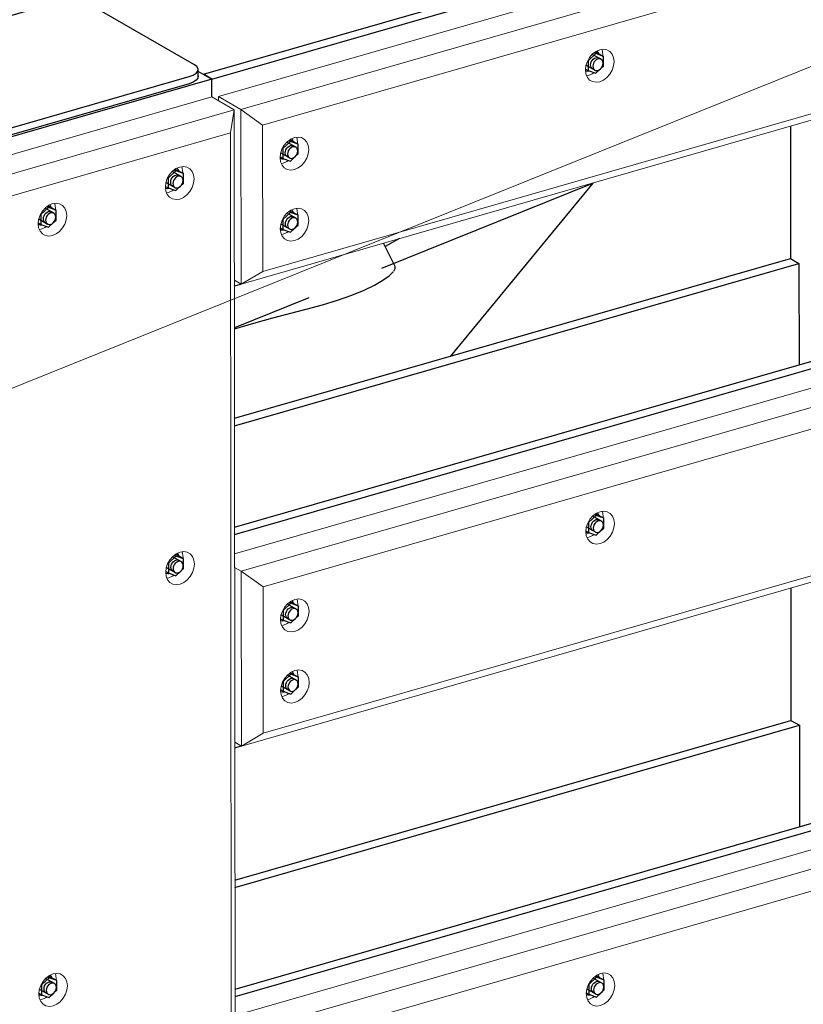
# Model space of a CAD drawing. Header units: millimetres. Extents: x -236694 to -141708, y -41476 to 103952.
# Tile 46 of 103: x -182808 to -181801, y -36517 to -35251. Entities that reach past the tile are written whole.
import ezdxf

# ---------------------------------------------------------------- set-up
doc = ezdxf.new("R2010")
doc.units = ezdxf.units.MM
for name, color, linetype, lineweight in [('N-CO-BC-BETONVORM-G', 50, 'Continuous', 25), ('N-CO-KC-KUNSTSTOFVORM-G', 7, 'Continuous', 13), ('N-CO-SC-STAALVORM-G', 10, 'Continuous', 25), ('X-XX-AL-VERWIJZING_DOORSNEDE-G-5', 8, 'Continuous', 18)]:
    doc.layers.add(name, color=color, linetype=linetype, lineweight=lineweight)

# ---------------------------------------------------------------- blocks, each defined once
blk = doc.blocks.new('NLI_Balk_Buis - ø813_20-3690250-3D dubbel geleidewerk')
at = {"layer": 'N-CO-SC-STAALVORM-G'}
for p, q in [((-235059.1, -35461.8), (-235329.9, -35570.9)), ((-235423.3, -35608.6), (-235518.9, -35647.1))]:
    blk.add_line(p, q, dxfattribs=at)
blk = doc.blocks.new('GM_afdekklepje - GM_afdekklepje-3582460-3D dubbel geleidewerk')
at = {"layer": 'N-CO-SC-STAALVORM-G'}
for p, q in [((-235744.2, -35227.9), (-236018.8, -35306.9)), ((-235570.5, -35308.9), (-235706.6, -35230.5)), ((-236030.2, -35315.9), (-236030.2, -35325)), ((-236025.3, -35322.2), (-235889.2, -35400.6)), ((-235851.6, -35403.2), (-235577, -35324.2)), ((-235565.6, -35324.4), (-235565.6, -35315.2)), ((-235889.2, -35409.7), (-236025.3, -35331.3)), ((-235577, -35333.3), (-235851.6, -35412.4))]:
    blk.add_line(p, q, dxfattribs=at)
for points in [[(-235706.6, -35230.5, 0), (-235711.4, -35228.4, 0), (-235717.3, -35226.9, 0), (-235724.1, -35226, 0), (-235731.1, -35225.9, 0), (-235738, -35226.5, 0), (-235744.2, -35227.9, 0)], [(-236018.8, -35306.9, 0), (-236024, -35308.8, 0), (-236027.7, -35311.3, 0), (-236029.8, -35314, 0), (-236030.1, -35316.9, 0), (-236028.5, -35319.7, 0), (-236025.3, -35322.2, 0)], [(-235577, -35324.2, 0), (-235571.9, -35322.3, 0), (-235568.1, -35319.8, 0), (-235566, -35317.1, 0), (-235565.7, -35314.2, 0), (-235567.3, -35311.4, 0), (-235570.5, -35308.9, 0)], [(-236025.3, -35331.3, 0), (-236028.5, -35328.8, 0), (-236030.1, -35326, 0), (-236030.2, -35325, 0)], [(-235565.7, -35323.4, 0), (-235566, -35326.2, 0), (-235568.1, -35329, 0), (-235571.9, -35331.4, 0), (-235577, -35333.3, 0)], [(-235889.2, -35400.6, 0), (-235884.4, -35402.7, 0), (-235878.5, -35404.2, 0), (-235871.7, -35405.1, 0), (-235864.7, -35405.2, 0), (-235857.8, -35404.6, 0), (-235851.6, -35403.2, 0)], [(-235851.6, -35412.4, 0), (-235857.8, -35413.7, 0), (-235864.7, -35414.3, 0), (-235871.7, -35414.2, 0), (-235878.5, -35413.4, 0), (-235884.4, -35411.8, 0), (-235889.2, -35409.7, 0)]]:
    blk.add_polyline3d(points, dxfattribs=at)
blk = doc.blocks.new('GM_Hakorit_2850 - GM_Hakorit_2850-3594086-3D dubbel geleidewerk')
at = {"layer": 'N-CO-KC-KUNSTSTOFVORM-G'}
for p, q in [((-235548, -35350.3), (-235874.8, -35444.4)), ((-235519.2, -35366.9), (-235548, -35350.3)), ((-235846, -35461), (-235519.2, -35366.9)), ((-235519.2, -35366.9), (-235524, -35396.5)), ((-235519.2, -35366.9), (-235517.1, -37970.2)), ((-235524, -35396.5), (-235818.1, -35481.2)), ((-235524, -35396.5), (-235521.9, -37963.3)), ((-235606.2, -35473.8), (-235603.7, -35473.3)), ((-235769.6, -35520.8), (-235767.1, -35520.3)), ((-235605.8, -35968.9), (-235603.3, -35968.4)), ((-235768.8, -36511), (-235766.3, -36510.5))]:
    blk.add_line(p, q, dxfattribs=at)
for points in [[(-235589.3, -35481.6, 0), (-235594, -35482.2, 0), (-235598.5, -35481.5, 0), (-235602.3, -35479.3, 0), (-235605.2, -35475.9, 0), (-235607, -35471.4, 0), (-235607.7, -35466.3, 0), (-235607.1, -35460.8, 0), (-235605.2, -35455.3, 0), (-235602.3, -35450.2, 0), (-235598.5, -35445.9, 0), (-235594.1, -35442.5, 0), (-235589.3, -35440.5, 0)], [(-235589.3, -35440.5, 0), (-235584.6, -35439.8, 0), (-235580.1, -35440.6, 0), (-235576.3, -35442.7, 0), (-235573.4, -35446.2, 0), (-235571.5, -35450.6, 0), (-235570.9, -35455.7, 0), (-235571.5, -35461.2, 0), (-235573.4, -35466.7, 0), (-235576.3, -35471.8, 0), (-235580.1, -35476.2, 0), (-235584.5, -35479.5, 0), (-235589.3, -35481.6, 0)], [(-235585.3, -35448.4, 0), (-235585.3, -35447.4, 0), (-235586, -35442.3, 0), (-235586.7, -35440, 0)], [(-235603.7, -35473.3, 0), (-235598.9, -35471.2, 0), (-235597, -35469.9, 0)], [(-235752.7, -35528.6, 0), (-235757.5, -35529.3, 0), (-235761.9, -35528.5, 0), (-235765.7, -35526.3, 0), (-235768.6, -35522.9, 0), (-235770.5, -35518.5, 0), (-235771.1, -35513.3, 0), (-235770.5, -35507.8, 0), (-235768.6, -35502.4, 0), (-235765.7, -35497.3, 0), (-235761.9, -35492.9, 0), (-235757.5, -35489.6, 0), (-235752.7, -35487.5, 0)], [(-235752.7, -35487.5, 0), (-235748, -35486.8, 0), (-235743.5, -35487.6, 0), (-235739.7, -35489.8, 0), (-235736.8, -35493.2, 0), (-235735, -35497.6, 0), (-235734.3, -35502.8, 0), (-235735, -35508.3, 0), (-235736.8, -35513.7, 0), (-235739.7, -35518.8, 0), (-235743.5, -35523.2, 0), (-235747.9, -35526.5, 0), (-235752.7, -35528.6, 0)], [(-235748.8, -35495.5, 0), (-235748.7, -35494.5, 0), (-235749.4, -35489.3, 0), (-235750.1, -35487, 0)], [(-235767.1, -35520.3, 0), (-235762.4, -35518.2, 0), (-235760.4, -35516.9, 0)], [(-235588.9, -35976.7, 0), (-235593.6, -35977.3, 0), (-235598.1, -35976.6, 0), (-235601.9, -35974.4, 0), (-235604.8, -35971, 0), (-235606.6, -35966.5, 0), (-235607.3, -35961.4, 0), (-235606.7, -35955.9, 0), (-235604.8, -35950.4, 0), (-235601.9, -35945.3, 0), (-235598.1, -35941, 0), (-235593.7, -35937.6, 0), (-235588.9, -35935.6, 0)], [(-235588.9, -35935.6, 0), (-235584.2, -35934.9, 0), (-235579.7, -35935.7, 0), (-235575.9, -35937.8, 0), (-235573, -35941.2, 0), (-235571.1, -35945.7, 0), (-235570.5, -35950.8, 0), (-235571.1, -35956.3, 0), (-235573, -35961.8, 0), (-235575.9, -35966.9, 0), (-235579.7, -35971.3, 0), (-235584.1, -35974.6, 0), (-235588.9, -35976.7, 0)], [(-235584.9, -35943.3, 0), (-235584.9, -35942.5, 0), (-235585.6, -35937.4, 0), (-235586.3, -35935.1, 0)], [(-235603.3, -35968.4, 0), (-235598.5, -35966.3, 0), (-235596.6, -35965, 0)], [(-235751.9, -36518.8, 0), (-235756.7, -36519.4, 0), (-235761.1, -36518.7, 0), (-235764.9, -36516.5, 0), (-235767.8, -36513.1, 0), (-235769.7, -36508.7, 0), (-235770.3, -36503.5, 0), (-235769.7, -36498, 0), (-235767.8, -36492.5, 0), (-235764.9, -36487.4, 0), (-235761.1, -36483.1, 0), (-235756.7, -36479.7, 0), (-235751.9, -36477.7, 0)], [(-235751.9, -36477.7, 0), (-235747.2, -36477, 0), (-235742.7, -36477.8, 0), (-235738.9, -36480, 0), (-235736, -36483.4, 0), (-235734.2, -36487.8, 0), (-235733.5, -36492.9, 0), (-235734.2, -36498.4, 0), (-235736, -36503.9, 0), (-235738.9, -36509, 0), (-235742.7, -36513.4, 0), (-235747.1, -36516.7, 0), (-235751.9, -36518.8, 0)], [(-235748, -36485.6, 0), (-235747.9, -36484.6, 0), (-235748.6, -36479.5, 0), (-235749.3, -36477.2, 0)], [(-235766.3, -36510.5, 0), (-235761.6, -36508.4, 0), (-235759.6, -36507.1, 0)]]:
    blk.add_polyline3d(points, dxfattribs=at)
blk = doc.blocks.new('GM_Hakorit_1100 - GM_Hakorit_1100-3713549-3D dubbel geleidewerk')
at = {"layer": 'N-CO-KC-KUNSTSTOFVORM-G'}
for p, q in [((-235539.5, -35349.7), (-234640.7, -35091)), ((-234640.7, -35091), (-234611.9, -35107.6)), ((-234611.9, -35107.6), (-235510.7, -35366.3)), ((-234616.7, -35137.3), (-234611.9, -35107.6)), ((-234611.9, -35107.6), (-234611.7, -35332.3)), ((-234616.7, -35137.3), (-235482.8, -35386.5)), ((-234616.5, -35325.4), (-234616.7, -35137.3)), ((-234653.6, -35184.9), (-234653.5, -35183.8)), ((-234653.5, -35276.2), (-234653.5, -35275.2)), ((-235045.8, -35297.7), (-235045.7, -35296.7)), ((-234616.5, -35325.4), (-235482.7, -35574.7)), ((-234611.7, -35332.3), (-234616.5, -35325.4)), ((-234611.7, -35332.3), (-235510.5, -35591)), ((-235539.5, -35349.7), (-235539.5, -35355.2)), ((-235510.7, -35366.3), (-235539.5, -35349.7)), ((-235510.5, -35591), (-235510.7, -35366.3)), ((-235510.7, -35366.3), (-235482.8, -35386.5)), ((-235482.8, -35386.5), (-235482.7, -35574.7)), ((-235438, -35410.6), (-235438, -35409.6)), ((-235437.9, -35501.9), (-235437.9, -35500.9)), ((-235482.7, -35574.7), (-235510.5, -35591)), ((-235519, -35586.1), (-235510.5, -35591))]:
    blk.add_line(p, q, dxfattribs=at)
for points in [[(-234675.9, -35202.7, 0), (-234675.3, -35197.2, 0), (-234673.4, -35191.7, 0), (-234670.5, -35186.6, 0), (-234666.7, -35182.3, 0), (-234662.3, -35178.9, 0), (-234657.5, -35176.9, 0), (-234652.8, -35176.2, 0), (-234648.3, -35177, 0), (-234644.5, -35179.2, 0), (-234641.6, -35182.6, 0), (-234639.8, -35187, 0), (-234639.1, -35192.1, 0)], [(-234653.5, -35183.8, 0), (-234654.2, -35178.7, 0), (-234654.9, -35176.4, 0)], [(-234639.1, -35192.1, 0), (-234639.7, -35197.6, 0), (-234641.6, -35203.1, 0), (-234644.5, -35208.2, 0), (-234648.3, -35212.6, 0), (-234652.7, -35215.9, 0), (-234657.5, -35218, 0), (-234662.3, -35218.6, 0), (-234666.7, -35217.9, 0), (-234670.5, -35215.7, 0), (-234673.4, -35212.3, 0), (-234675.3, -35207.9, 0), (-234675.9, -35202.7, 0)], [(-234674.4, -35210.2, 0), (-234671.9, -35209.7, 0), (-234667.1, -35207.6, 0), (-234665.2, -35206.3, 0)], [(-234675.8, -35294.1, 0), (-234675.2, -35288.6, 0), (-234673.4, -35283.1, 0), (-234670.4, -35278, 0), (-234666.6, -35273.6, 0), (-234662.2, -35270.3, 0), (-234657.5, -35268.2, 0), (-234652.7, -35267.5, 0), (-234648.3, -35268.3, 0), (-234644.4, -35270.5, 0), (-234641.5, -35273.9, 0), (-234639.7, -35278.3, 0), (-234639.1, -35283.5, 0)], [(-234653.5, -35275.2, 0), (-234654.1, -35270, 0), (-234654.9, -35267.8, 0)], [(-234639.1, -35283.5, 0), (-234639.7, -35289, 0), (-234641.5, -35294.5, 0), (-234644.4, -35299.6, 0), (-234648.2, -35303.9, 0), (-234652.7, -35307.3, 0), (-234657.4, -35309.3, 0), (-234662.2, -35310, 0), (-234666.6, -35309.2, 0), (-234670.4, -35307, 0), (-234673.3, -35303.6, 0), (-234675.2, -35299.2, 0), (-234675.8, -35294.1, 0)], [(-235068.1, -35315.6, 0), (-235067.5, -35310.1, 0), (-235065.6, -35304.6, 0), (-235062.7, -35299.5, 0), (-235058.9, -35295.1, 0), (-235054.5, -35291.8, 0), (-235049.7, -35289.7, 0), (-235045, -35289.1, 0), (-235040.5, -35289.9, 0), (-235036.7, -35292, 0), (-235033.8, -35295.4, 0), (-235032, -35299.9, 0), (-235031.3, -35305, 0)], [(-235045.7, -35296.7, 0), (-235046.4, -35291.6, 0), (-235047.1, -35289.3, 0)], [(-234674.3, -35301.5, 0), (-234671.8, -35301, 0), (-234667.1, -35298.9, 0), (-234665.1, -35297.7, 0)], [(-235031.3, -35305, 0), (-235032, -35310.5, 0), (-235033.8, -35316, 0), (-235036.7, -35321.1, 0), (-235040.5, -35325.5, 0), (-235044.9, -35328.8, 0), (-235049.7, -35330.9, 0), (-235054.5, -35331.5, 0), (-235058.9, -35330.7, 0), (-235062.7, -35328.6, 0), (-235065.6, -35325.2, 0), (-235067.5, -35320.7, 0), (-235068.1, -35315.6, 0)], [(-235066.6, -35323.1, 0), (-235064.1, -35322.6, 0), (-235059.4, -35320.5, 0), (-235057.4, -35319.2, 0)], [(-235460.3, -35428.5, 0), (-235459.7, -35423, 0), (-235457.9, -35417.5, 0), (-235454.9, -35412.4, 0), (-235451.1, -35408, 0), (-235446.7, -35404.7, 0), (-235441.9, -35402.6, 0), (-235437.2, -35402, 0), (-235432.8, -35402.7, 0), (-235428.9, -35404.9, 0), (-235426, -35408.3, 0), (-235424.2, -35412.7, 0), (-235423.5, -35417.9, 0)], [(-235438, -35409.6, 0), (-235438.6, -35404.4, 0), (-235439.3, -35402.2, 0)], [(-235423.5, -35417.9, 0), (-235424.2, -35423.4, 0), (-235426, -35428.9, 0), (-235428.9, -35434, 0), (-235432.7, -35438.3, 0), (-235437.2, -35441.7, 0), (-235441.9, -35443.7, 0), (-235446.7, -35444.4, 0), (-235451.1, -35443.6, 0), (-235454.9, -35441.5, 0), (-235457.8, -35438, 0), (-235459.7, -35433.6, 0), (-235460.3, -35428.5, 0)], [(-235458.8, -35435.9, 0), (-235456.3, -35435.4, 0), (-235451.6, -35433.4, 0), (-235449.6, -35432.1, 0)], [(-235460.2, -35519.8, 0), (-235459.6, -35514.3, 0), (-235457.8, -35508.8, 0), (-235454.9, -35503.7, 0), (-235451.1, -35499.4, 0), (-235446.6, -35496, 0), (-235441.9, -35494, 0), (-235437.1, -35493.3, 0), (-235432.7, -35494.1, 0), (-235428.9, -35496.2, 0), (-235425.9, -35499.7, 0), (-235424.1, -35504.1, 0), (-235423.5, -35509.2, 0)], [(-235437.9, -35500.9, 0), (-235438.5, -35495.8, 0), (-235439.3, -35493.5, 0)], [(-235423.5, -35509.2, 0), (-235424.1, -35514.7, 0), (-235425.9, -35520.2, 0), (-235428.8, -35525.3, 0), (-235432.6, -35529.7, 0), (-235437.1, -35533, 0), (-235441.8, -35535.1, 0), (-235446.6, -35535.7, 0), (-235451, -35535, 0), (-235454.8, -35532.8, 0), (-235457.8, -35529.4, 0), (-235459.6, -35525, 0), (-235460.2, -35519.8, 0)], [(-235458.7, -35527.3, 0), (-235456.3, -35526.8, 0), (-235451.5, -35524.7, 0), (-235449.5, -35523.4, 0)]]:
    blk.add_polyline3d(points, dxfattribs=at)
blk = doc.blocks.new('GM_Hakorit_1100 - GM_Hakorit_1100-V46-3D dubbel geleidewerk')
at = {"layer": 'N-CO-KC-KUNSTSTOFVORM-G'}
for p, q in [((-235518.7, -35937.6), (-234640.2, -35684.8)), ((-234640.2, -35684.8), (-234611.4, -35701.4)), ((-234611.4, -35701.4), (-235510.2, -35960.1)), ((-234616.2, -35731), (-234611.4, -35701.4)), ((-234611.4, -35701.4), (-234611.2, -35926.1)), ((-234616.2, -35731), (-235482.3, -35980.3)), ((-234616.1, -35919.2), (-234616.2, -35731)), ((-234653.1, -35778.6), (-234653.1, -35777.6)), ((-234653, -35869.9), (-234653, -35868.9)), ((-235045.3, -35891.5), (-235045.3, -35890.4)), ((-234616.1, -35919.2), (-235482.2, -36168.4)), ((-234611.2, -35926.1), (-234616.1, -35919.2)), ((-234611.2, -35926.1), (-235510.1, -36184.8)), ((-235510.2, -35960.1), (-235518.7, -35955.2)), ((-235510.1, -36184.8), (-235510.2, -35960.1)), ((-235510.2, -35960.1), (-235482.3, -35980.3)), ((-235482.3, -35980.3), (-235482.2, -36168.4)), ((-235437.5, -36004.3), (-235437.5, -36003.3)), ((-235437.4, -36095.7), (-235437.4, -36094.7)), ((-235482.2, -36168.4), (-235510.1, -36184.8)), ((-235518.5, -36179.9), (-235510.1, -36184.8))]:
    blk.add_line(p, q, dxfattribs=at)
for points in [[(-234675.4, -35796.5, 0), (-234674.8, -35791, 0), (-234673, -35785.5, 0), (-234670, -35780.4, 0), (-234666.2, -35776, 0), (-234661.8, -35772.7, 0), (-234657, -35770.6, 0), (-234652.3, -35769.9, 0), (-234647.9, -35770.7, 0), (-234644, -35772.9, 0), (-234641.1, -35776.3, 0), (-234639.3, -35780.7, 0), (-234638.6, -35785.9, 0)], [(-234653.1, -35777.6, 0), (-234653.7, -35772.4, 0), (-234654.4, -35770.2, 0)], [(-234638.6, -35785.9, 0), (-234639.3, -35791.4, 0), (-234641.1, -35796.9, 0), (-234644, -35802, 0), (-234647.8, -35806.3, 0), (-234652.3, -35809.6, 0), (-234657, -35811.7, 0), (-234661.8, -35812.4, 0), (-234666.2, -35811.6, 0), (-234670, -35809.4, 0), (-234672.9, -35806, 0), (-234674.8, -35801.6, 0), (-234675.4, -35796.5, 0)], [(-234673.9, -35803.9, 0), (-234671.4, -35803.4, 0), (-234666.7, -35801.3, 0), (-234664.7, -35800.1, 0)], [(-234675.3, -35887.8, 0), (-234674.7, -35882.3, 0), (-234672.9, -35876.8, 0), (-234670, -35871.7, 0), (-234666.2, -35867.4, 0), (-234661.7, -35864, 0), (-234657, -35862, 0), (-234652.2, -35861.3, 0), (-234647.8, -35862.1, 0), (-234644, -35864.2, 0), (-234641, -35867.7, 0), (-234639.2, -35872.1, 0), (-234638.6, -35877.2, 0)], [(-234653, -35868.9, 0), (-234653.6, -35863.8, 0), (-234654.4, -35861.5, 0)], [(-235067.6, -35909.3, 0), (-235067, -35903.8, 0), (-235065.2, -35898.3, 0), (-235062.3, -35893.2, 0), (-235058.4, -35888.9, 0), (-235054, -35885.6, 0), (-235049.3, -35883.5, 0), (-235044.5, -35882.8, 0), (-235040.1, -35883.6, 0), (-235036.3, -35885.8, 0), (-235033.3, -35889.2, 0), (-235031.5, -35893.6, 0), (-235030.9, -35898.8, 0)], [(-235045.3, -35890.4, 0), (-235045.9, -35885.3, 0), (-235046.7, -35883, 0)], [(-234638.6, -35877.2, 0), (-234639.2, -35882.7, 0), (-234641, -35888.2, 0), (-234643.9, -35893.3, 0), (-234647.8, -35897.7, 0), (-234652.2, -35901, 0), (-234656.9, -35903.1, 0), (-234661.7, -35903.7, 0), (-234666.1, -35903, 0), (-234669.9, -35900.8, 0), (-234672.9, -35897.4, 0), (-234674.7, -35892.9, 0), (-234675.3, -35887.8, 0)], [(-234673.8, -35895.3, 0), (-234671.4, -35894.8, 0), (-234666.6, -35892.7, 0), (-234664.6, -35891.4, 0)], [(-235030.9, -35898.8, 0), (-235031.5, -35904.3, 0), (-235033.3, -35909.7, 0), (-235036.2, -35914.8, 0), (-235040, -35919.2, 0), (-235044.5, -35922.5, 0), (-235049.2, -35924.6, 0), (-235054, -35925.3, 0), (-235058.4, -35924.5, 0), (-235062.2, -35922.3, 0), (-235065.2, -35918.9, 0), (-235067, -35914.5, 0), (-235067.6, -35909.3, 0)], [(-235066.1, -35916.8, 0), (-235063.6, -35916.3, 0), (-235058.9, -35914.2, 0), (-235056.9, -35912.9, 0)], [(-235459.8, -36022.2, 0), (-235459.2, -36016.7, 0), (-235457.4, -36011.2, 0), (-235454.5, -36006.1, 0), (-235450.7, -36001.8, 0), (-235446.2, -35998.4, 0), (-235441.5, -35996.4, 0), (-235436.7, -35995.7, 0), (-235432.3, -35996.5, 0), (-235428.5, -35998.6, 0), (-235425.5, -36002.1, 0), (-235423.7, -36006.5, 0), (-235423.1, -36011.6, 0)], [(-235437.5, -36003.3, 0), (-235438.1, -35998.2, 0), (-235438.9, -35995.9, 0)], [(-235423.1, -36011.6, 0), (-235423.7, -36017.1, 0), (-235425.5, -36022.6, 0), (-235428.4, -36027.7, 0), (-235432.2, -36032.1, 0), (-235436.7, -36035.4, 0), (-235441.4, -36037.5, 0), (-235446.2, -36038.1, 0), (-235450.6, -36037.4, 0), (-235454.4, -36035.2, 0), (-235457.4, -36031.8, 0), (-235459.2, -36027.3, 0), (-235459.8, -36022.2, 0)], [(-235458.3, -36029.7, 0), (-235455.8, -36029.2, 0), (-235451.1, -36027.1, 0), (-235449.1, -36025.8, 0)], [(-235459.8, -36113.6, 0), (-235459.1, -36108.1, 0), (-235457.3, -36102.6, 0), (-235454.4, -36097.5, 0), (-235450.6, -36093.1, 0), (-235446.2, -36089.8, 0), (-235441.4, -36087.7, 0), (-235436.6, -36087, 0), (-235432.2, -36087.8, 0), (-235428.4, -36090, 0), (-235425.5, -36093.4, 0), (-235423.6, -36097.8, 0), (-235423, -36103, 0)], [(-235437.4, -36094.7, 0), (-235438, -36089.5, 0), (-235438.8, -36087.3, 0)], [(-235423, -36103, 0), (-235423.6, -36108.5, 0), (-235425.4, -36114, 0), (-235428.4, -36119.1, 0), (-235432.2, -36123.4, 0), (-235436.6, -36126.7, 0), (-235441.4, -36128.8, 0), (-235446.1, -36129.5, 0), (-235450.6, -36128.7, 0), (-235454.4, -36126.5, 0), (-235457.3, -36123.1, 0), (-235459.1, -36118.7, 0), (-235459.8, -36113.6, 0)], [(-235458.3, -36121, 0), (-235455.8, -36120.5, 0), (-235451, -36118.4, 0), (-235449.1, -36117.2, 0)]]:
    blk.add_polyline3d(points, dxfattribs=at)
blk = doc.blocks.new('GM_Bouten_Moeren_Zeskant - M16-V97-3D dubbel geleidewerk')
at = {"layer": 'N-CO-SC-STAALVORM-G'}
for p, q in [((-235594.1, -35940.5), (-235603.9, -35949.6)), ((-235587.2, -35947.8), (-235598.5, -35941.4)), ((-235596, -35939.4), (-235594.1, -35940.5)), ((-235594.9, -35938.5), (-235591.8, -35939.6)), ((-235584.3, -35944), (-235594.1, -35940.5)), ((-235591.8, -35939.6), (-235584.4, -35943.9)), ((-235584.3, -35956.6), (-235584.3, -35944)), ((-235606.4, -35955.2), (-235595.2, -35961.7)), ((-235603.9, -35949.6), (-235603.9, -35962.3)), ((-235587.9, -35960), (-235584.3, -35956.6)), ((-235607.2, -35960.4), (-235603.9, -35962.3)), ((-235603.9, -35962.3), (-235594.1, -35965.8)), ((-235594.1, -35965.8), (-235588.2, -35960.3))]:
    blk.add_line(p, q, dxfattribs=at)
for points in [[(-235600.6, -35955, 0), (-235600.4, -35953, 0), (-235599.7, -35951.1, 0), (-235598.7, -35949.3, 0), (-235597.4, -35947.7, 0), (-235595.8, -35946.5, 0), (-235594.1, -35945.8, 0), (-235592.4, -35945.6, 0), (-235590.8, -35945.8, 0), (-235589.5, -35946.6, 0)], [(-235590.4, -35939.9, 0), (-235591, -35938.9, 0), (-235592.4, -35937, 0)], [(-235597.4, -35960.4, 0), (-235598.7, -35959.6, 0), (-235599.7, -35958.4, 0), (-235600.4, -35956.8, 0), (-235600.6, -35955, 0)], [(-235584.7, -35952.9, 0), (-235584.9, -35951.1, 0), (-235585.5, -35949.5, 0), (-235586.6, -35948.3, 0), (-235587.9, -35947.5, 0), (-235589.5, -35947.2, 0), (-235591.2, -35947.5, 0), (-235592.9, -35948.2, 0), (-235594.5, -35949.4, 0), (-235595.8, -35950.9, 0), (-235596.9, -35952.8, 0), (-235597.5, -35954.7, 0), (-235597.7, -35956.7, 0)], [(-235597.7, -35956.7, 0), (-235597.5, -35958.5, 0), (-235596.9, -35960.1, 0), (-235595.8, -35961.3, 0), (-235594.5, -35962, 0), (-235592.9, -35962.3, 0), (-235591.2, -35962.1, 0), (-235589.5, -35961.4, 0), (-235587.9, -35960.2, 0), (-235586.6, -35958.6, 0), (-235585.5, -35956.8, 0), (-235584.9, -35954.9, 0), (-235584.7, -35952.9, 0)], [(-235607.2, -35962.6, 0), (-235604.7, -35962.9, 0), (-235602.8, -35962.8, 0)]]:
    blk.add_polyline3d(points, dxfattribs=at)
blk = doc.blocks.new('GM_Bouten_Moeren_Zeskant - M16-V86-3D dubbel geleidewerk')
at = {"layer": 'N-CO-SC-STAALVORM-G'}
for p, q in [((-237470.2, -36675), (-237480, -36684.2)), ((-237463.3, -36682.4), (-237474.6, -36675.9)), ((-237472.1, -36673.9), (-237470.2, -36675)), ((-237471, -36673.1), (-237467.9, -36674.2)), ((-237460.4, -36678.5), (-237470.2, -36675)), ((-237467.9, -36674.2), (-237460.4, -36678.5)), ((-237460.4, -36691.2), (-237460.4, -36678.5)), ((-237482.6, -36689.8), (-237471.3, -36696.3)), ((-237480, -36684.2), (-237480, -36696.8)), ((-237464, -36694.5), (-237460.4, -36691.2)), ((-237483.3, -36694.9), (-237480, -36696.8)), ((-237480, -36696.8), (-237470.2, -36700.3)), ((-237470.2, -36700.3), (-237464.3, -36694.8))]:
    blk.add_line(p, q, dxfattribs=at)
for points in [[(-237476.7, -36689.5, 0), (-237476.5, -36687.6, 0), (-237475.9, -36685.6, 0), (-237474.8, -36683.8, 0), (-237473.5, -36682.3, 0), (-237471.9, -36681.1, 0), (-237470.2, -36680.4, 0), (-237468.5, -36680.1, 0), (-237466.9, -36680.4, 0), (-237465.6, -36681.2, 0)], [(-237466.6, -36674.4, 0), (-237467.1, -36673.4, 0), (-237468.6, -36671.6, 0)], [(-237473.5, -36694.9, 0), (-237474.8, -36694.2, 0), (-237475.9, -36692.9, 0), (-237476.5, -36691.4, 0), (-237476.7, -36689.5, 0)], [(-237460.8, -36687.4, 0), (-237461, -36685.6, 0), (-237461.7, -36684, 0), (-237462.7, -36682.8, 0), (-237464.1, -36682.1, 0), (-237465.6, -36681.8, 0), (-237467.3, -36682, 0), (-237469, -36682.8, 0), (-237470.6, -36683.9, 0), (-237471.9, -36685.5, 0), (-237473, -36687.3, 0), (-237473.6, -36689.2, 0), (-237473.9, -36691.2, 0)], [(-237473.9, -36691.2, 0), (-237473.6, -36693, 0), (-237473, -36694.6, 0), (-237471.9, -36695.8, 0), (-237470.6, -36696.6, 0), (-237469, -36696.9, 0), (-237467.3, -36696.6, 0), (-237465.6, -36695.9, 0), (-237464, -36694.7, 0), (-237462.7, -36693.2, 0), (-237461.7, -36691.3, 0), (-237461, -36689.4, 0), (-237460.8, -36687.4, 0)], [(-237483.3, -36697.1, 0), (-237480.9, -36697.5, 0), (-237478.9, -36697.3, 0)]]:
    blk.add_polyline3d(points, dxfattribs=at)
blk = doc.blocks.new('GM_Bouten_Moeren_Zeskant - M16-V98-3D dubbel geleidewerk')
at = {"layer": 'N-CO-SC-STAALVORM-G'}
for p, q in [((-235759.8, -35491.3), (-235757.9, -35492.4)), ((-235758.7, -35490.5), (-235755.6, -35491.6)), ((-235757.9, -35492.4), (-235767.7, -35501.6)), ((-235767.7, -35501.6), (-235767.7, -35514.2)), ((-235751, -35499.8), (-235762.3, -35493.3)), ((-235748.1, -35495.9), (-235757.9, -35492.4)), ((-235755.6, -35491.6), (-235748.4, -35495.7)), ((-235748.1, -35508.6), (-235748.1, -35495.9)), ((-235771, -35512.3), (-235767.7, -35514.2)), ((-235770.3, -35507.2), (-235759, -35513.7)), ((-235767.7, -35514.2), (-235757.9, -35517.7)), ((-235757.9, -35517.7), (-235752, -35512.2)), ((-235751.7, -35511.9), (-235748.1, -35508.6))]:
    blk.add_line(p, q, dxfattribs=at)
for points in [[(-235754.3, -35491.8, 0), (-235754.8, -35490.8, 0), (-235756, -35489.3, 0)], [(-235764.4, -35506.9, 0), (-235764.2, -35505, 0), (-235763.6, -35503, 0), (-235762.5, -35501.2, 0), (-235761.2, -35499.7, 0), (-235759.6, -35498.5, 0), (-235757.9, -35497.8, 0), (-235756.2, -35497.5, 0), (-235754.6, -35497.8, 0), (-235753.3, -35498.6, 0)], [(-235748.5, -35504.8, 0), (-235748.7, -35503, 0), (-235749.4, -35501.4, 0), (-235750.4, -35500.2, 0), (-235751.8, -35499.5, 0), (-235753.3, -35499.2, 0), (-235755, -35499.4, 0), (-235756.7, -35500.2, 0), (-235758.3, -35501.3, 0), (-235759.6, -35502.9, 0), (-235760.7, -35504.7, 0), (-235761.3, -35506.6, 0), (-235761.6, -35508.6, 0)], [(-235771, -35514.5, 0), (-235768.6, -35514.9, 0), (-235766.6, -35514.7, 0)], [(-235761.2, -35512.3, 0), (-235762.5, -35511.6, 0), (-235763.6, -35510.3, 0), (-235764.2, -35508.8, 0), (-235764.4, -35506.9, 0)], [(-235761.6, -35508.6, 0), (-235761.3, -35510.4, 0), (-235760.7, -35512, 0), (-235759.6, -35513.2, 0), (-235758.3, -35514, 0), (-235756.7, -35514.3, 0), (-235755, -35514, 0), (-235753.3, -35513.3, 0), (-235751.7, -35512.1, 0), (-235750.4, -35510.6, 0), (-235749.4, -35508.7, 0), (-235748.7, -35506.8, 0), (-235748.5, -35504.8, 0)]]:
    blk.add_polyline3d(points, dxfattribs=at)
blk = doc.blocks.new('GM_Bouten_Moeren_Zeskant - M16-V99-3D dubbel geleidewerk')
at = {"layer": 'N-CO-SC-STAALVORM-G'}
for p, q in [((-235757.1, -36482.6), (-235766.9, -36491.7)), ((-235750.2, -36490), (-235761.5, -36483.5)), ((-235759, -36481.5), (-235757.1, -36482.6)), ((-235757.9, -36480.7), (-235754.8, -36481.8)), ((-235747.3, -36486.1), (-235757.1, -36482.6)), ((-235754.8, -36481.8), (-235747.3, -36486.1)), ((-235747.3, -36498.7), (-235747.3, -36486.1)), ((-235770.2, -36502.5), (-235766.9, -36504.4)), ((-235768.9, -36497.7), (-235758.2, -36503.8)), ((-235766.9, -36491.7), (-235766.9, -36504.4)), ((-235757.1, -36507.9), (-235751.2, -36502.4)), ((-235750.9, -36502.1), (-235747.3, -36498.7)), ((-235766.9, -36504.4), (-235757.1, -36507.9))]:
    blk.add_line(p, q, dxfattribs=at)
for points in [[(-235763.6, -36497.1, 0), (-235763.4, -36495.2, 0), (-235762.8, -36493.2, 0), (-235761.7, -36491.4, 0), (-235760.4, -36489.8, 0), (-235758.8, -36488.7, 0), (-235757.1, -36487.9, 0), (-235755.4, -36487.7, 0), (-235753.8, -36488, 0), (-235752.5, -36488.7, 0)], [(-235747.7, -36495, 0), (-235747.9, -36493.2, 0), (-235748.6, -36491.6, 0), (-235749.6, -36490.4, 0), (-235751, -36489.6, 0), (-235752.5, -36489.4, 0), (-235754.2, -36489.6, 0), (-235755.9, -36490.3, 0), (-235757.5, -36491.5, 0), (-235758.8, -36493.1, 0), (-235759.9, -36494.9, 0), (-235760.5, -36496.8, 0), (-235760.8, -36498.8, 0)], [(-235753.5, -36482, 0), (-235754, -36481, 0), (-235755.5, -36479.2, 0)], [(-235760.4, -36502.5, 0), (-235761.7, -36501.7, 0), (-235762.8, -36500.5, 0), (-235763.4, -36498.9, 0), (-235763.6, -36497.1, 0)], [(-235760.8, -36498.8, 0), (-235760.5, -36500.6, 0), (-235759.9, -36502.2, 0), (-235758.8, -36503.4, 0), (-235757.5, -36504.2, 0), (-235755.9, -36504.4, 0), (-235754.2, -36504.2, 0), (-235752.5, -36503.5, 0), (-235750.9, -36502.3, 0), (-235749.6, -36500.7, 0), (-235748.6, -36498.9, 0), (-235747.9, -36497, 0), (-235747.7, -36495, 0)], [(-235770.2, -36504.7, 0), (-235767.8, -36505.1, 0), (-235765.8, -36504.9, 0)]]:
    blk.add_polyline3d(points, dxfattribs=at)
blk = doc.blocks.new('GM_Bouten_Moeren_Zeskant - M16-V105-3D dubbel geleidewerk')
at = {"layer": 'N-CO-SC-STAALVORM-G'}
for p, q in [((-235447.1, -35498.9), (-235456.9, -35508)), ((-235440.2, -35506.3), (-235451.4, -35499.8)), ((-235449, -35497.8), (-235447.1, -35498.9)), ((-235447.8, -35497), (-235444.7, -35498.1)), ((-235437.2, -35502.4), (-235447.1, -35498.9)), ((-235444.7, -35498.1), (-235437.2, -35502.4)), ((-235437.2, -35515), (-235437.2, -35502.4)), ((-235459.4, -35513.6), (-235448.2, -35520.1)), ((-235456.9, -35508), (-235456.8, -35520.7)), ((-235440.8, -35518.4), (-235437.2, -35515)), ((-235460.1, -35518.8), (-235456.8, -35520.7)), ((-235456.8, -35520.7), (-235447, -35524.2)), ((-235447, -35524.2), (-235441.1, -35518.7))]:
    blk.add_line(p, q, dxfattribs=at)
for points in [[(-235453.6, -35513.4, 0), (-235453.4, -35511.5, 0), (-235452.7, -35509.5, 0), (-235451.7, -35507.7, 0), (-235450.3, -35506.1, 0), (-235448.7, -35505, 0), (-235447, -35504.2, 0), (-235445.4, -35504, 0), (-235443.8, -35504.3, 0), (-235442.4, -35505, 0)], [(-235443.4, -35498.3, 0), (-235443.9, -35497.3, 0), (-235445.1, -35495.7, 0)], [(-235450.4, -35518.8, 0), (-235451.7, -35518, 0), (-235452.7, -35516.8, 0), (-235453.4, -35515.2, 0), (-235453.6, -35513.4, 0)], [(-235440.9, -35505.9, 0), (-235442.5, -35505.6, 0), (-235444.2, -35505.9, 0), (-235445.9, -35506.6, 0), (-235447.4, -35507.8, 0), (-235448.8, -35509.4, 0), (-235449.8, -35511.2, 0), (-235450.5, -35513.1, 0), (-235450.7, -35515.1, 0)], [(-235450.7, -35515.1, 0), (-235450.5, -35516.9, 0), (-235449.8, -35518.5, 0), (-235448.8, -35519.7, 0), (-235447.4, -35520.5, 0), (-235445.8, -35520.7, 0), (-235444.2, -35520.5, 0), (-235442.5, -35519.8, 0), (-235440.9, -35518.6, 0), (-235439.5, -35517, 0), (-235438.5, -35515.2, 0), (-235437.8, -35513.3, 0), (-235437.6, -35511.3, 0)], [(-235437.6, -35511.3, 0), (-235437.8, -35509.5, 0), (-235438.5, -35507.9, 0), (-235439.5, -35506.7, 0), (-235440.9, -35505.9, 0)], [(-235460.1, -35521, 0), (-235457.7, -35521.4, 0), (-235455.7, -35521.2, 0)]]:
    blk.add_polyline3d(points, dxfattribs=at)
blk = doc.blocks.new('GM_Bouten_Moeren_Zeskant - M16-V106-3D dubbel geleidewerk')
at = {"layer": 'N-CO-SC-STAALVORM-G'}
for p, q in [((-235447.1, -35407.5), (-235456.9, -35416.7)), ((-235440.2, -35414.9), (-235451.5, -35408.4)), ((-235449, -35406.4), (-235447.1, -35407.5)), ((-235447.9, -35405.6), (-235444.8, -35406.7)), ((-235437.3, -35411), (-235447.1, -35407.5)), ((-235444.8, -35406.7), (-235437.3, -35411)), ((-235437.3, -35423.7), (-235437.3, -35411)), ((-235460.2, -35427.4), (-235456.9, -35429.3)), ((-235459.5, -35422.3), (-235448.2, -35428.8)), ((-235456.9, -35416.7), (-235456.9, -35429.3)), ((-235447.1, -35432.8), (-235441.2, -35427.3)), ((-235440.9, -35427), (-235437.3, -35423.7)), ((-235456.9, -35429.3), (-235447.1, -35432.8))]:
    blk.add_line(p, q, dxfattribs=at)
for points in [[(-235453.7, -35422.1, 0), (-235453.4, -35420.1, 0), (-235452.8, -35418.2, 0), (-235451.7, -35416.4, 0), (-235450.4, -35414.8, 0), (-235448.8, -35413.6, 0), (-235447.1, -35412.9, 0), (-235445.4, -35412.6, 0), (-235443.9, -35412.9, 0), (-235442.5, -35413.7, 0)], [(-235441, -35414.6, 0), (-235442.5, -35414.3, 0), (-235444.2, -35414.5, 0), (-235445.9, -35415.3, 0), (-235447.5, -35416.5, 0), (-235448.9, -35418, 0), (-235449.9, -35419.8, 0), (-235450.6, -35421.8, 0), (-235450.8, -35423.7, 0)], [(-235443.5, -35406.9, 0), (-235444, -35406, 0), (-235445.2, -35404.4, 0)], [(-235437.7, -35420, 0), (-235437.9, -35418.1, 0), (-235438.6, -35416.6, 0), (-235439.6, -35415.4, 0), (-235440.9, -35414.6, 0)], [(-235450.5, -35427.4, 0), (-235451.7, -35426.7, 0), (-235452.8, -35425.5, 0), (-235453.4, -35423.9, 0), (-235453.7, -35422.1, 0)], [(-235450.8, -35423.7, 0), (-235450.5, -35425.6, 0), (-235449.9, -35427.1, 0), (-235448.9, -35428.3, 0), (-235447.5, -35429.1, 0), (-235445.9, -35429.4, 0), (-235444.2, -35429.2, 0), (-235442.5, -35428.4, 0), (-235441, -35427.2, 0), (-235439.6, -35425.7, 0), (-235438.6, -35423.9, 0), (-235437.9, -35421.9, 0), (-235437.7, -35420, 0)], [(-235460.2, -35429.7, 0), (-235457.8, -35430, 0), (-235455.8, -35429.9, 0)]]:
    blk.add_polyline3d(points, dxfattribs=at)
blk = doc.blocks.new('GM_Bouten_Moeren_Zeskant - M16-V107-3D dubbel geleidewerk')
at = {"layer": 'N-CO-SC-STAALVORM-G'}
for p, q in [((-235054.9, -35294.7), (-235064.7, -35303.8)), ((-235048, -35302), (-235059.3, -35295.6)), ((-235056.8, -35293.6), (-235054.9, -35294.7)), ((-235055.7, -35292.7), (-235052.6, -35293.8)), ((-235045.1, -35298.2), (-235054.9, -35294.7)), ((-235052.6, -35293.8), (-235045.1, -35298.2)), ((-235045.1, -35310.8), (-235045.1, -35298.2)), ((-235067.3, -35309.4), (-235056, -35315.9)), ((-235064.7, -35303.8), (-235064.7, -35316.5)), ((-235048.7, -35314.2), (-235045.1, -35310.8)), ((-235068, -35314.6), (-235064.7, -35316.5)), ((-235064.7, -35316.5), (-235054.9, -35320)), ((-235054.9, -35320), (-235049, -35314.5))]:
    blk.add_line(p, q, dxfattribs=at)
for points in [[(-235061.4, -35309.2, 0), (-235061.2, -35307.2, 0), (-235060.6, -35305.3, 0), (-235059.5, -35303.5, 0), (-235058.2, -35301.9, 0), (-235056.6, -35300.7, 0), (-235054.9, -35300, 0), (-235053.2, -35299.8, 0), (-235051.6, -35300, 0), (-235050.3, -35300.8, 0)], [(-235045.5, -35307.1, 0), (-235045.7, -35305.3, 0), (-235046.4, -35303.7, 0), (-235047.4, -35302.5, 0), (-235048.8, -35301.7, 0), (-235050.3, -35301.4, 0), (-235052, -35301.7, 0), (-235053.7, -35302.4, 0), (-235055.3, -35303.6, 0), (-235056.7, -35305.1, 0), (-235057.7, -35306.9, 0), (-235058.3, -35308.9, 0), (-235058.6, -35310.9, 0)], [(-235051, -35294.6, 0), (-235051.8, -35293.1, 0), (-235053.3, -35291.2, 0)], [(-235058.3, -35314.6, 0), (-235059.5, -35313.8, 0), (-235060.6, -35312.6, 0), (-235061.2, -35311, 0), (-235061.4, -35309.2, 0)], [(-235058.6, -35310.9, 0), (-235058.3, -35312.7, 0), (-235057.7, -35314.3, 0), (-235056.6, -35315.5, 0), (-235055.3, -35316.2, 0), (-235053.7, -35316.5, 0), (-235052, -35316.3, 0), (-235050.3, -35315.5, 0), (-235048.8, -35314.4, 0), (-235047.4, -35312.8, 0), (-235046.4, -35311, 0), (-235045.7, -35309, 0), (-235045.5, -35307.1, 0)], [(-235068, -35316.8, 0), (-235065.6, -35317.1, 0), (-235063.6, -35317, 0)]]:
    blk.add_polyline3d(points, dxfattribs=at)
blk = doc.blocks.new('GM_Bouten_Moeren_Zeskant - M16-V108-3D dubbel geleidewerk')
at = {"layer": 'N-CO-SC-STAALVORM-G'}
for p, q in [((-235446.6, -36092.6), (-235456.4, -36101.8)), ((-235439.7, -36100), (-235450.9, -36093.5)), ((-235448.5, -36091.5), (-235446.6, -36092.6)), ((-235447.3, -36090.7), (-235444.3, -36091.8)), ((-235436.8, -36096.1), (-235446.6, -36092.6)), ((-235444.3, -36091.8), (-235436.8, -36096.1)), ((-235436.8, -36108.8), (-235436.8, -36096.1)), ((-235458.9, -36107.4), (-235447.7, -36113.9)), ((-235456.4, -36101.8), (-235456.4, -36114.4)), ((-235440.3, -36112.1), (-235436.8, -36108.8)), ((-235459.6, -36112.5), (-235456.4, -36114.4)), ((-235456.4, -36114.4), (-235446.6, -36117.9)), ((-235446.6, -36117.9), (-235440.9, -36112.6))]:
    blk.add_line(p, q, dxfattribs=at)
for points in [[(-235453.1, -36107.2, 0), (-235452.9, -36105.2, 0), (-235452.2, -36103.2, 0), (-235451.2, -36101.4, 0), (-235449.8, -36099.9, 0), (-235448.3, -36098.7, 0), (-235446.6, -36098, 0), (-235444.9, -36097.7, 0), (-235443.3, -36098, 0), (-235441.9, -36098.8, 0)], [(-235442.9, -36092, 0), (-235443.5, -36091, 0), (-235444.6, -36089.5, 0)], [(-235449.9, -36112.5, 0), (-235451.2, -36111.8, 0), (-235452.2, -36110.6, 0), (-235452.9, -36109, 0), (-235453.1, -36107.2, 0)], [(-235437.1, -36105.1, 0), (-235437.4, -36103.2, 0), (-235438, -36101.6, 0), (-235439.1, -36100.4, 0), (-235440.4, -36099.7, 0), (-235442, -36099.4, 0), (-235443.7, -36099.6, 0), (-235445.4, -36100.4, 0), (-235447, -36101.5, 0), (-235448.3, -36103.1, 0), (-235449.3, -36104.9, 0), (-235450, -36106.9, 0), (-235450.2, -36108.8, 0)], [(-235450.2, -36108.8, 0), (-235450, -36110.6, 0), (-235449.3, -36112.2, 0), (-235448.3, -36113.4, 0), (-235446.9, -36114.2, 0), (-235445.4, -36114.5, 0), (-235443.7, -36114.2, 0), (-235442, -36113.5, 0), (-235440.4, -36112.3, 0), (-235439.1, -36110.8, 0), (-235438, -36109, 0), (-235437.4, -36107, 0), (-235437.1, -36105.1, 0)], [(-235459.7, -36114.8, 0), (-235457.2, -36115.1, 0), (-235455.3, -36114.9, 0)]]:
    blk.add_polyline3d(points, dxfattribs=at)
blk = doc.blocks.new('GM_Bouten_Moeren_Zeskant - M16-V109-3D dubbel geleidewerk')
at = {"layer": 'N-CO-SC-STAALVORM-G'}
for p, q in [((-235446.6, -36001.3), (-235456.4, -36010.4)), ((-235439.8, -36008.7), (-235451, -36002.2)), ((-235448.5, -36000.2), (-235446.6, -36001.3)), ((-235447.4, -35999.4), (-235444.3, -36000.5)), ((-235436.8, -36004.8), (-235446.6, -36001.3)), ((-235444.3, -36000.5), (-235436.8, -36004.8)), ((-235436.8, -36017.4), (-235436.8, -36004.8)), ((-235459.7, -36021.2), (-235456.4, -36023.1)), ((-235459, -36016), (-235447.7, -36022.5)), ((-235456.4, -36010.4), (-235456.4, -36023.1)), ((-235446.6, -36026.6), (-235440.9, -36021.2)), ((-235440.4, -36020.8), (-235436.8, -36017.4)), ((-235456.4, -36023.1), (-235446.6, -36026.6))]:
    blk.add_line(p, q, dxfattribs=at)
for points in [[(-235453.2, -36015.8, 0), (-235453, -36013.9, 0), (-235452.3, -36011.9, 0), (-235451.3, -36010.1, 0), (-235449.9, -36008.5, 0), (-235448.3, -36007.4, 0), (-235446.6, -36006.6, 0), (-235445, -36006.4, 0), (-235443.4, -36006.7, 0), (-235442, -36007.4, 0)], [(-235437.2, -36013.7, 0), (-235437.4, -36011.9, 0), (-235438.1, -36010.3, 0), (-235439.1, -36009.1, 0), (-235440.5, -36008.3, 0), (-235442.1, -36008, 0), (-235443.8, -36008.3, 0), (-235445.5, -36009, 0), (-235447, -36010.2, 0), (-235448.4, -36011.8, 0), (-235449.4, -36013.6, 0), (-235450.1, -36015.5, 0), (-235450.3, -36017.5, 0)], [(-235443, -36000.7, 0), (-235443.5, -35999.7, 0), (-235444.7, -35998.1, 0)], [(-235450, -36021.2, 0), (-235451.3, -36020.4, 0), (-235452.3, -36019.2, 0), (-235453, -36017.6, 0), (-235453.2, -36015.8, 0)], [(-235450.3, -36017.5, 0), (-235450.1, -36019.3, 0), (-235449.4, -36020.9, 0), (-235448.4, -36022.1, 0), (-235447, -36022.9, 0), (-235445.4, -36023.1, 0), (-235443.8, -36022.9, 0), (-235442.1, -36022.2, 0), (-235440.5, -36021, 0), (-235439.1, -36019.4, 0), (-235438.1, -36017.6, 0), (-235437.4, -36015.7, 0), (-235437.2, -36013.7, 0)], [(-235459.7, -36023.4, 0), (-235457.3, -36023.8, 0), (-235455.3, -36023.6, 0)]]:
    blk.add_polyline3d(points, dxfattribs=at)
blk = doc.blocks.new('GM_Bouten_Moeren_Zeskant - M16-V110-3D dubbel geleidewerk')
at = {"layer": 'N-CO-SC-STAALVORM-G'}
for p, q in [((-235054.4, -35888.4), (-235064.2, -35897.5)), ((-235047.6, -35895.8), (-235058.8, -35889.3)), ((-235056.3, -35887.3), (-235054.4, -35888.4)), ((-235055.2, -35886.5), (-235052.1, -35887.6)), ((-235044.6, -35891.9), (-235054.4, -35888.4)), ((-235052.1, -35887.6), (-235044.6, -35891.9)), ((-235044.6, -35904.6), (-235044.6, -35891.9)), ((-235067.5, -35908.3), (-235064.2, -35910.2)), ((-235066.8, -35903.2), (-235055.5, -35909.6)), ((-235064.2, -35897.5), (-235064.2, -35910.2)), ((-235054.4, -35913.7), (-235048.6, -35908.3)), ((-235048.2, -35907.9), (-235044.6, -35904.6)), ((-235064.2, -35910.2), (-235054.4, -35913.7))]:
    blk.add_line(p, q, dxfattribs=at)
for points in [[(-235061, -35902.9, 0), (-235060.7, -35901, 0), (-235060.1, -35899, 0), (-235059.1, -35897.2, 0), (-235057.7, -35895.7, 0), (-235056.1, -35894.5, 0), (-235054.4, -35893.7, 0), (-235052.7, -35893.5, 0), (-235051.2, -35893.8, 0), (-235049.8, -35894.6, 0)], [(-235045, -35900.8, 0), (-235045.2, -35899, 0), (-235045.9, -35897.4, 0), (-235046.9, -35896.2, 0), (-235048.3, -35895.4, 0), (-235049.9, -35895.2, 0), (-235051.6, -35895.4, 0), (-235053.2, -35896.1, 0), (-235054.8, -35897.3, 0), (-235056.2, -35898.9, 0), (-235057.2, -35900.7, 0), (-235057.9, -35902.6, 0), (-235058.1, -35904.6, 0)], [(-235050.8, -35887.8, 0), (-235051.3, -35886.8, 0), (-235052.8, -35885, 0)], [(-235057.8, -35908.3, 0), (-235059, -35907.5, 0), (-235060.1, -35906.3, 0), (-235060.7, -35904.8, 0), (-235061, -35902.9, 0)], [(-235058.1, -35904.6, 0), (-235057.9, -35906.4, 0), (-235057.2, -35908, 0), (-235056.2, -35909.2, 0), (-235054.8, -35910, 0), (-235053.2, -35910.3, 0), (-235051.5, -35910, 0), (-235049.8, -35909.3, 0), (-235048.3, -35908.1, 0), (-235046.9, -35906.5, 0), (-235045.9, -35904.7, 0), (-235045.2, -35902.8, 0), (-235045, -35900.8, 0)], [(-235067.5, -35910.5, 0), (-235065.1, -35910.9, 0), (-235063.1, -35910.7, 0)]]:
    blk.add_polyline3d(points, dxfattribs=at)

msp = doc.modelspace()

# ---------------------------------------------------------------- linework, layer by layer
at = {"layer": 'N-CO-SC-STAALVORM-G'}
for p, q in [((-182571.7, -35321.2), (-181656, -35057.6)), ((-182560.8, -35327.5), (-181645.1, -35063.9)), ((-182578.6, -35317.2), (-182560.8, -35327.5)), ((-182560.8, -35327.5), (-182571.7, -35321.2)), ((-182560.8, -35327.5), (-182887.6, -35421.5)), ((-182560.8, -35350.3), (-182560.8, -35327.5)), ((-182560.8, -35350.3), (-182560.8, -35327.5)), ((-181817.7, -35387.9), (-181817.5, -35558)), ((-182071.4, -35461), (-182254.8, -35683.9)), ((-182325.3, -35568.5), (-182340.2, -35538.3)), ((-182319.6, -35532.4), (-182338, -35542.8)), ((-182531.6, -35763.5), (-181817.5, -35558)), ((-182531.6, -35773), (-181806.6, -35564.3)), ((-181817.5, -35558), (-181806.6, -35564.3)), ((-181806.6, -35564.3), (-181806.5, -35694.8)), ((-182531.7, -35593.2), (-182523.6, -35590.9)), ((-182531.5, -35903.5), (-181655.5, -35651.4)), ((-182531.5, -35912.9), (-181644.6, -35657.7)), ((-181817.2, -35981.7), (-181817, -36151.8)), ((-182531.1, -36357.3), (-181817, -36151.8)), ((-182531.1, -36366.7), (-181806.1, -36158.1)), ((-181817, -36151.8), (-181806.1, -36158.1)), ((-181806.1, -36158.1), (-181806, -36288.5)), ((-182531.3, -36187), (-182523.1, -36184.6)), ((-182531, -36497.2), (-181655.1, -36245.1)), ((-182531, -36506.7), (-181644.1, -36251.4))]:
    msp.add_line(p, q, dxfattribs=at)
for points in [[(-182463.9, -35629.5, 0), (-182461, -35628.8, 0), (-182439.5, -35623.2, 0), (-182418.8, -35617.4, 0), (-182399.2, -35611.4, 0), (-182381.2, -35605.2, 0), (-182365.3, -35598.8, 0), (-182351.9, -35592.4, 0), (-182341.1, -35586.1, 0), (-182333.1, -35580.3, 0), (-182327.8, -35575.2, 0)], [(-182327.2, -35574.4, 0), (-182325.3, -35571.1, 0), (-182325.4, -35568.3, 0)], [(-182531.9, -35648.5, 0), (-182524.6, -35646.2, 0), (-182504, -35640.2, 0), (-182482.6, -35634.4, 0), (-182464.6, -35629.7, 0)]]:
    msp.add_polyline3d(points, dxfattribs=at)
at = {"layer": 'X-XX-AL-VERWIJZING_DOORSNEDE-G-5'}
msp.add_line((-175444.1, -32753.8), (-184045.2, -36219.4), dxfattribs=at)

# ---------------------------------------------------------------- block references
at = {"layer": 'N-CO-BC-BETONVORM-G'}
for name, p in [('NLI_Balk_Buis - ø813_20-3690250-3D dubbel geleidewerk', (52987.2, 0)), ('GM_Hakorit_1100 - GM_Hakorit_1100-3713549-3D dubbel geleidewerk', (52987.2, 0)), ('GM_afdekklepje - GM_afdekklepje-3582460-3D dubbel geleidewerk', (52987.2, 0)), ('GM_Bouten_Moeren_Zeskant - M16-V107-3D dubbel geleidewerk', (52987.2, 0)), ('GM_Hakorit_2850 - GM_Hakorit_2850-3594086-3D dubbel geleidewerk', (52987.2, 0)), ('GM_Bouten_Moeren_Zeskant - M16-V106-3D dubbel geleidewerk', (52987.2, 0)), ('GM_Bouten_Moeren_Zeskant - M16-V86-3D dubbel geleidewerk', (54863, 1229.6)), ('GM_Bouten_Moeren_Zeskant - M16-V98-3D dubbel geleidewerk', (52987.2, 0)), ('GM_Bouten_Moeren_Zeskant - M16-V105-3D dubbel geleidewerk', (52987.2, 0)), ('GM_Hakorit_1100 - GM_Hakorit_1100-V46-3D dubbel geleidewerk', (52987.2, 0)), ('GM_Bouten_Moeren_Zeskant - M16-V110-3D dubbel geleidewerk', (52987.2, 0)), ('GM_Bouten_Moeren_Zeskant - M16-V97-3D dubbel geleidewerk', (52987.2, 0)), ('GM_Bouten_Moeren_Zeskant - M16-V109-3D dubbel geleidewerk', (52987.2, 0)), ('GM_Bouten_Moeren_Zeskant - M16-V108-3D dubbel geleidewerk', (52987.2, 0)), ('GM_Hakorit_1100 - GM_Hakorit_1100-V46-3D dubbel geleidewerk', (52987.7, -593.7)), ('GM_Bouten_Moeren_Zeskant - M16-V99-3D dubbel geleidewerk', (52987.2, 0)), ('GM_Bouten_Moeren_Zeskant - M16-V86-3D dubbel geleidewerk', (55403.5, 192.9))]:
    msp.add_blockref(name, p, dxfattribs=at)

doc.saveas('drawing.dxf')
